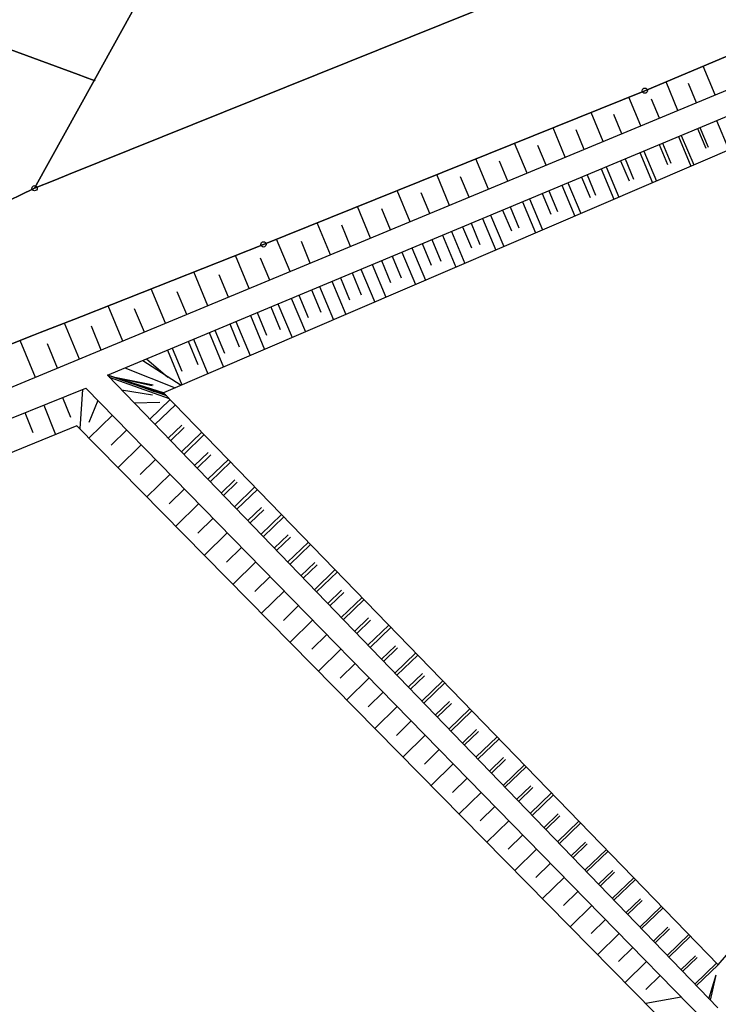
# Model space of a CAD drawing. Extents: x 2408905 to 2410405, y 5786105 to 5787663.
# Tile 38 of 43: x 2409861 to 2409927, y 5787143 to 5787236. Entities that reach past the tile are written whole.
import ezdxf

# ---------------------------------------------------------------- set-up
doc = ezdxf.new("R2010")
doc.units = 0
doc.layers.add('K100-FLST_GRENZEN', color=40, linetype='Continuous')
doc.layers.add('K140-KATASTERTOPO', color=7, linetype='Continuous')

# ---------------------------------------------------------------- blocks, each defined once
blk = doc.blocks.new('251')
at = {"color": 40, "linetype": 'Continuous'}
blk.add_circle((0, 0), 0.175, dxfattribs=at)
blk = doc.blocks.new('GRENZSTEIN')
at = {"color": 7, "linetype": 'Continuous'}
blk.add_circle((0, 0), 0.75, dxfattribs=at)

msp = doc.modelspace()

# ---------------------------------------------------------------- linework, layer by layer
at = {"layer": 'K100-FLST_GRENZEN', "color": 7}
for points in [[(2409649.243, 5787370.594, 0), (2409661.99, 5787284.573, 0), (2409692.984, 5787279.155, 0), (2409694.601, 5787282.017, 0), (2409702.557, 5787279.593, 0), (2409818.61, 5787244.22, 0), (2409822.713, 5787247.107, 0), (2409866.812, 5787230.883, 0), (2409867.475, 5787230.639, 0), (2409868.33, 5787230.325, 0), (2409921.807, 5787327.035, 0), (2409924.509, 5787331.921, 0), (2409988.058, 5787302.885, 0), (2410020.534, 5787288.034, 0), (2410013.193, 5787293.79, 0), (2410008.315, 5787297.615, 0), (2410006.967, 5787298.671, 0), (2409988.99, 5787305.577, 0), (2409928.417, 5787334.369, 0)], [(2410034.296, 5787278.978, 0), (2410028.261, 5787282.626, 0), (2410024.645, 5787284.811, 0), (2410009.249, 5787280.495, 0), (2409998.272, 5787275.113, 0), (2409975.516, 5787265.955, 0), (2409971.593, 5787264.375, 0), (2409947.016, 5787254.496, 0), (2409904.055, 5787236.779, 0), (2409865.91, 5787221.422, 0), (2409864.613, 5787220.9, 0), (2409862.689, 5787220.125, 0), (2409861.336, 5787219.48, 0), (2409860.401, 5787219.034, 0), (2409825.138, 5787202.216, 0), (2409803.146, 5787190.1, 0), (2409795.711, 5787185.267, 0), (2409786.687, 5787179.402, 0), (2409768.552, 5787166.649, 0), (2409753.458, 5787155.012, 0)], [(2409753.458, 5787155.012, 0), (2409768.552, 5787166.649, 0), (2409786.687, 5787179.402, 0), (2409795.711, 5787185.267, 0), (2409803.146, 5787190.1, 0), (2409825.138, 5787202.216, 0), (2409860.401, 5787219.034, 0), (2409861.336, 5787219.48, 0), (2409862.689, 5787220.125, 0), (2409868.33, 5787230.325, 0), (2409867.475, 5787230.639, 0), (2409866.812, 5787230.883, 0), (2409822.713, 5787247.107, 0), (2409818.61, 5787244.22, 0), (2409702.557, 5787279.593, 0)], [(2409764.417, 5787154.041, 0), (2409781.871, 5787167.123, 0), (2409802.652, 5787179.747, 0), (2409823.386, 5787190.475, 0), (2409850.278, 5787201.352, 0), (2409862.598, 5787206.222, 0), (2409863.209, 5787206.464, 0), (2409866.389, 5787207.721, 0), (2409867.111, 5787208.006, 0), (2409884.332, 5787214.813, 0), (2409920.388, 5787229.35, 0), (2409934.665, 5787235.35, 0), (2409957.799, 5787245.073, 0), (2409983.677, 5787256.525, 0), (2409990.434, 5787259.16, 0), (2410030.15, 5787274.647, 0)]]:
    msp.add_polyline3d(points, dxfattribs=at)
for points in [[(2409862.689, 5787220.125, 0), (2409864.613, 5787220.9, 0), (2409865.91, 5787221.422, 0), (2409904.055, 5787236.779, 0), (2409947.016, 5787254.496, 0), (2409971.593, 5787264.375, 0), (2409967.641, 5787267.23, 0), (2409988.058, 5787302.885, 0), (2409924.509, 5787331.921, 0), (2409921.807, 5787327.035, 0), (2409868.33, 5787230.325, 0), (2409862.689, 5787220.125, 0)], [(2409819.934, 5787152.584, 0), (2409852.808, 5787097.587, 0), (2409859.184, 5787086.92, 0), (2409874.792, 5787060.81, 0), (2409969.732, 5787087.821, 0), (2409977.716, 5787090.092, 0), (2409991.49, 5787094.011, 0), (2410025.658, 5787103.732, 0), (2410032.442, 5787093.708, 0), (2410038.44, 5787098.072, 0), (2410071.395, 5787063.559, 0), (2410082.327, 5787070.098, 0), (2410111.635, 5787087.629, 0), (2410044.161, 5787143.949, 0), (2410034.396, 5787152.102, 0), (2409934.665, 5787235.35, 0), (2409920.388, 5787229.35, 0), (2409884.332, 5787214.813, 0), (2409867.111, 5787208.006, 0), (2409866.389, 5787207.721, 0), (2409863.209, 5787206.464, 0), (2409862.598, 5787206.222, 0), (2409850.278, 5787201.352, 0), (2409819.934, 5787152.584, 0)]]:
    msp.add_polyline3d(points, close=True, dxfattribs=at)
at = {"layer": 'K140-KATASTERTOPO', "color": 112}
for points in [[(2409850.278, 5787201.352, 0), (2409862.598, 5787206.222, 0), (2409863.209, 5787206.464, 0), (2409866.389, 5787207.721, 0), (2409867.111, 5787208.006, 0), (2409884.332, 5787214.813, 0), (2409920.388, 5787229.35, 0), (2409934.665, 5787235.35, 0)], [(2409850.278, 5787201.352, 0), (2409862.598, 5787206.222, 0), (2409863.209, 5787206.464, 0), (2409866.389, 5787207.721, 0), (2409867.111, 5787208.006, 0), (2409884.332, 5787214.813, 0), (2409920.388, 5787229.35, 0), (2409934.665, 5787235.35, 0)], [(2409932.28, 5787231.115, 0), (2409825.092, 5787186.576, 0)], [(2409932.28, 5787231.115, 0), (2409825.092, 5787186.576, 0)], [(2409927.289, 5787142.591, 0), (2409869.573, 5787202.448, 0), (2409874.894, 5787200.78, 0), (2409927.34, 5787146.67, 0), (2409968.066, 5787193.9, 0)], [(2409927.289, 5787142.591, 0), (2409869.573, 5787202.448, 0), (2409874.894, 5787200.78, 0), (2409927.34, 5787146.67, 0), (2409968.066, 5787193.9, 0)], [(2409825.027, 5787184.061, 0), (2409867.534, 5787201.226, 0), (2409925.972, 5787141.431, 0), (2409862.399, 5787099.092, 0), (2409861.567, 5787098.575, 0), (2409860.635, 5787098.27, 0)], [(2409825.027, 5787184.061, 0), (2409867.534, 5787201.226, 0), (2409925.972, 5787141.431, 0), (2409862.399, 5787099.092, 0), (2409861.567, 5787098.575, 0), (2409860.635, 5787098.27, 0)], [(2409861.154, 5787101.643, 0), (2409921.328, 5787142.141, 0), (2409866.701, 5787197.662, 0), (2409824.309, 5787180.325, 0)], [(2409861.154, 5787101.643, 0), (2409921.328, 5787142.141, 0), (2409866.701, 5787197.662, 0), (2409824.309, 5787180.325, 0)]]:
    msp.add_polyline3d(points, dxfattribs=at)
at = {"layer": 'K140-KATASTERTOPO', "color": 7}
for points in [[(2409927.058, 5787228.945, 0), (2409925.923, 5787231.676, 0)], [(2409927.058, 5787228.945, 0), (2409925.923, 5787231.676, 0)], [(2409923.527, 5787227.478, 0), (2409922.398, 5787230.195, 0)], [(2409923.527, 5787227.478, 0), (2409922.398, 5787230.195, 0)], [(2409925.291, 5787228.211, 0), (2409924.536, 5787230.027, 0)], [(2409925.291, 5787228.211, 0), (2409924.536, 5787230.027, 0)], [(2409920.004, 5787226.014, 0), (2409918.872, 5787228.739, 0)], [(2409920.004, 5787226.014, 0), (2409918.872, 5787228.739, 0)], [(2409921.767, 5787226.746, 0), (2409921.016, 5787228.553, 0)], [(2409921.767, 5787226.746, 0), (2409921.016, 5787228.553, 0)], [(2409916.455, 5787224.539, 0), (2409915.307, 5787227.302, 0)], [(2409916.455, 5787224.539, 0), (2409915.307, 5787227.302, 0)], [(2409918.234, 5787225.279, 0), (2409917.474, 5787227.107, 0)], [(2409918.234, 5787225.279, 0), (2409917.474, 5787227.107, 0)], [(2409912.873, 5787223.051, 0), (2409911.71, 5787225.851, 0)], [(2409912.873, 5787223.051, 0), (2409911.71, 5787225.851, 0)], [(2409914.668, 5787223.797, 0), (2409913.898, 5787225.651, 0)], [(2409914.668, 5787223.797, 0), (2409913.898, 5787225.651, 0)], [(2409925.376, 5787225.764, 0), (2409926.153, 5787223.906, 0)], [(2409925.603, 5787225.859, 0), (2409926.379, 5787224.002, 0)], [(2409927.175, 5787226.516, 0), (2409928.332, 5787223.746, 0)], [(2409923.57, 5787225.009, 0), (2409924.742, 5787222.203, 0)], [(2409923.844, 5787225.124, 0), (2409925.015, 5787222.321, 0)], [(2409909.258, 5787221.549, 0), (2409908.078, 5787224.387, 0)], [(2409909.258, 5787221.549, 0), (2409908.078, 5787224.387, 0)], [(2409911.07, 5787222.302, 0), (2409910.289, 5787224.181, 0)], [(2409911.07, 5787222.302, 0), (2409910.289, 5787224.181, 0)], [(2409921.755, 5787224.251, 0), (2409922.542, 5787222.368, 0)], [(2409922.076, 5787224.386, 0), (2409922.862, 5787222.505, 0)], [(2409905.609, 5787220.032, 0), (2409904.413, 5787222.909, 0)], [(2409905.609, 5787220.032, 0), (2409904.413, 5787222.909, 0)], [(2409918.518, 5787222.899, 0), (2409919.314, 5787220.994, 0)], [(2409919.932, 5787223.49, 0), (2409921.12, 5787220.647, 0)], [(2409920.301, 5787223.644, 0), (2409921.488, 5787220.805, 0)], [(2409907.437, 5787220.792, 0), (2409906.646, 5787222.697, 0)], [(2409907.437, 5787220.792, 0), (2409906.646, 5787222.697, 0)], [(2409916.263, 5787221.956, 0), (2409917.466, 5787219.076, 0)], [(2409916.727, 5787222.15, 0), (2409917.929, 5787219.275, 0)], [(2409918.102, 5787222.725, 0), (2409918.899, 5787220.817, 0)], [(2409901.926, 5787218.502, 0), (2409900.714, 5787221.418, 0)], [(2409901.926, 5787218.502, 0), (2409900.714, 5787221.418, 0)], [(2409903.771, 5787219.269, 0), (2409902.969, 5787221.2, 0)], [(2409903.771, 5787219.269, 0), (2409902.969, 5787221.2, 0)], [(2409914.416, 5787221.185, 0), (2409915.223, 5787219.252, 0)], [(2409914.928, 5787221.399, 0), (2409915.734, 5787219.47, 0)], [(2409912.56, 5787220.409, 0), (2409913.779, 5787217.492, 0)], [(2409913.121, 5787220.644, 0), (2409914.338, 5787217.732, 0)], [(2409898.209, 5787216.958, 0), (2409896.981, 5787219.913, 0)], [(2409898.209, 5787216.958, 0), (2409896.981, 5787219.913, 0)], [(2409900.072, 5787217.732, 0), (2409899.258, 5787219.689, 0)], [(2409900.071, 5787217.732, 0), (2409899.258, 5787219.689, 0)], [(2409909.483, 5787219.124, 0), (2409910.715, 5787216.175, 0)], [(2409910.697, 5787219.631, 0), (2409911.515, 5787217.673, 0)], [(2409911.306, 5787219.885, 0), (2409912.122, 5787217.932, 0)], [(2409894.457, 5787215.399, 0), (2409893.213, 5787218.393, 0)], [(2409894.457, 5787215.399, 0), (2409893.213, 5787218.393, 0)], [(2409907.652, 5787218.359, 0), (2409908.479, 5787216.38, 0)], [(2409908.825, 5787218.849, 0), (2409910.06, 5787215.893, 0)], [(2409896.337, 5787216.18, 0), (2409895.513, 5787218.163, 0)], [(2409896.337, 5787216.18, 0), (2409895.513, 5787218.163, 0)], [(2409905.057, 5787217.274, 0), (2409906.307, 5787214.281, 0)], [(2409905.813, 5787217.59, 0), (2409907.06, 5787214.604, 0)], [(2409906.945, 5787218.063, 0), (2409907.774, 5787216.08, 0)], [(2409890.67, 5787213.825, 0), (2409889.409, 5787216.86, 0)], [(2409890.67, 5787213.825, 0), (2409889.409, 5787216.86, 0)], [(2409892.568, 5787214.614, 0), (2409891.733, 5787216.624, 0)], [(2409892.568, 5787214.614, 0), (2409891.733, 5787216.624, 0)], [(2409903.16, 5787216.482, 0), (2409903.999, 5787214.473, 0)], [(2409903.965, 5787216.818, 0), (2409904.802, 5787214.815, 0)], [(2409901.255, 5787215.686, 0), (2409902.522, 5787212.653, 0)], [(2409902.11, 5787216.043, 0), (2409903.373, 5787213.019, 0)], [(2409886.849, 5787212.237, 0), (2409885.571, 5787215.312, 0)], [(2409886.849, 5787212.237, 0), (2409885.571, 5787215.312, 0)], [(2409888.764, 5787213.033, 0), (2409887.918, 5787215.07, 0)], [(2409888.764, 5787213.033, 0), (2409887.918, 5787215.07, 0)], [(2409898.374, 5787214.482, 0), (2409899.653, 5787211.421, 0)], [(2409899.341, 5787214.886, 0), (2409900.191, 5787212.852, 0)], [(2409900.246, 5787215.264, 0), (2409901.094, 5787213.236, 0)], [(2409882.986, 5787210.632, 0), (2409881.684, 5787213.766, 0)], [(2409882.986, 5787210.632, 0), (2409881.684, 5787213.766, 0)], [(2409896.494, 5787213.696, 0), (2409897.352, 5787211.643, 0)], [(2409897.419, 5787214.083, 0), (2409898.702, 5787211.012, 0)], [(2409884.924, 5787211.438, 0), (2409884.066, 5787213.505, 0)], [(2409884.924, 5787211.438, 0), (2409884.066, 5787213.505, 0)], [(2409894.605, 5787212.907, 0), (2409895.9, 5787209.808, 0)], [(2409895.488, 5787213.276, 0), (2409896.349, 5787211.216, 0)], [(2409879.064, 5787209.003, 0), (2409877.733, 5787212.205, 0)], [(2409879.064, 5787209.003, 0), (2409877.733, 5787212.205, 0)], [(2409881.032, 5787209.82, 0), (2409880.155, 5787211.932, 0)], [(2409881.032, 5787209.82, 0), (2409880.155, 5787211.932, 0)], [(2409891.601, 5787211.652, 0), (2409892.473, 5787209.565, 0)], [(2409892.708, 5787212.114, 0), (2409893.576, 5787210.035, 0)], [(2409893.549, 5787212.466, 0), (2409894.848, 5787209.356, 0)], [(2409889.645, 5787210.834, 0), (2409890.961, 5787207.685, 0)], [(2409890.802, 5787211.318, 0), (2409892.113, 5787208.18, 0)], [(2409875.082, 5787207.348, 0), (2409873.723, 5787210.619, 0)], [(2409875.082, 5787207.348, 0), (2409873.723, 5787210.619, 0)], [(2409877.081, 5787208.178, 0), (2409876.184, 5787210.336, 0)], [(2409877.081, 5787208.178, 0), (2409876.184, 5787210.336, 0)], [(2409887.679, 5787210.013, 0), (2409888.562, 5787207.9, 0)], [(2409888.888, 5787210.518, 0), (2409889.768, 5787208.414, 0)], [(2409871.039, 5787205.668, 0), (2409869.65, 5787209.01, 0)], [(2409871.039, 5787205.668, 0), (2409869.65, 5787209.01, 0)], [(2409885.035, 5787208.908, 0), (2409885.925, 5787206.777, 0)], [(2409885.705, 5787209.189, 0), (2409887.038, 5787205.999, 0)], [(2409886.966, 5787209.715, 0), (2409888.293, 5787206.538, 0)], [(2409873.068, 5787206.511, 0), (2409872.152, 5787208.716, 0)], [(2409873.068, 5787206.511, 0), (2409872.152, 5787208.715, 0)], [(2409883.095, 5787208.098, 0), (2409884.439, 5787204.882, 0)], [(2409883.723, 5787208.36, 0), (2409884.617, 5787206.22, 0)], [(2409866.934, 5787203.962, 0), (2409865.515, 5787207.376, 0)], [(2409866.934, 5787203.962, 0), (2409865.515, 5787207.376, 0)], [(2409868.994, 5787204.818, 0), (2409868.059, 5787207.07, 0)], [(2409868.994, 5787204.818, 0), (2409868.059, 5787207.07, 0)], [(2409881.147, 5787207.284, 0), (2409882.048, 5787205.127, 0)], [(2409881.731, 5787207.528, 0), (2409883.081, 5787204.298, 0)], [(2409879.19, 5787206.466, 0), (2409880.55, 5787203.211, 0)], [(2409879.731, 5787206.692, 0), (2409880.636, 5787204.526, 0)], [(2409862.766, 5787202.23, 0), (2409861.317, 5787205.716, 0)], [(2409862.766, 5787202.23, 0), (2409861.317, 5787205.716, 0)], [(2409864.858, 5787203.099, 0), (2409863.902, 5787205.399, 0)], [(2409864.858, 5787203.099, 0), (2409863.902, 5787205.399, 0)], [(2409877.224, 5787205.645, 0), (2409878.137, 5787203.461, 0)], [(2409877.722, 5787205.853, 0), (2409879.088, 5787202.583, 0)], [(2409875.25, 5787204.82, 0), (2409876.627, 5787201.525, 0)], [(2409875.701, 5787205.009, 0), (2409876.618, 5787202.815, 0)], [(2409872.911, 5787203.843, 0), (2409876.536, 5787201.486, 0)], [(2409873.267, 5787203.991, 0), (2409875.295, 5787202.256, 0)], [(2409871.216, 5787203.134, 0), (2409875.981, 5787201.247, 0)], [(2409869.753, 5787202.261, 0), (2409875.43, 5787200.227, 0)], [(2409870.109, 5787202.28, 0), (2409873.896, 5787201.537, 0)], [(2409870.215, 5787202.247, 0), (2409873.817, 5787201.477, 0)], [(2409870.357, 5787202.202, 0), (2409875.149, 5787200.517, 0)], [(2409871.604, 5787201.811, 0), (2409874.008, 5787200.906, 0)], [(2409872.209, 5787201.622, 0), (2409874.099, 5787200.957, 0)], [(2409867.21, 5787201.095, 0), (2409866.964, 5787197.395, 0)], [(2409867.21, 5787201.095, 0), (2409866.964, 5787197.395, 0)], [(2409870.924, 5787201.047, 0), (2409873.839, 5787200.592, 0)], [(2409873.125, 5787201.335, 0), (2409875.064, 5787200.604, 0)], [(2409873.379, 5787201.255, 0), (2409874.979, 5787200.692, 0)], [(2409874.151, 5787201.013, 0), (2409874.694, 5787200.808, 0)], [(2409874.227, 5787200.989, 0), (2409874.697, 5787200.824, 0)], [(2409863.55, 5787199.617, 0), (2409864.675, 5787196.833, 0)], [(2409863.55, 5787199.617, 0), (2409864.675, 5787196.833, 0)], [(2409865.33, 5787200.336, 0), (2409866.077, 5787198.485, 0)], [(2409865.33, 5787200.336, 0), (2409866.077, 5787198.485, 0)], [(2409868.679, 5787200.054, 0), (2409867.831, 5787197.981, 0)], [(2409868.679, 5787200.054, 0), (2409867.831, 5787197.981, 0)], [(2409872.093, 5787199.834, 0), (2409874.524, 5787199.883, 0)], [(2409873.576, 5787198.296, 0), (2409875.502, 5787200.153, 0)], [(2409874.075, 5787197.779, 0), (2409876.002, 5787199.637, 0)], [(2409861.767, 5787198.897, 0), (2409862.519, 5787197.036, 0)], [(2409861.768, 5787198.897, 0), (2409862.519, 5787197.036, 0)], [(2409870.047, 5787198.655, 0), (2409867.843, 5787196.501, 0)], [(2409870.047, 5787198.655, 0), (2409867.843, 5787196.501, 0)], [(2409875.323, 5787196.485, 0), (2409876.61, 5787197.726, 0)], [(2409871.413, 5787197.257, 0), (2409869.947, 5787195.825, 0)], [(2409871.413, 5787197.257, 0), (2409869.947, 5787195.825, 0)], [(2409875.555, 5787196.244, 0), (2409876.842, 5787197.485, 0)], [(2409876.572, 5787195.189, 0), (2409878.506, 5787197.053, 0)], [(2409876.802, 5787194.951, 0), (2409878.736, 5787196.816, 0)], [(2409872.776, 5787195.862, 0), (2409870.582, 5787193.718, 0)], [(2409872.776, 5787195.862, 0), (2409870.582, 5787193.718, 0)], [(2409877.823, 5787193.892, 0), (2409879.114, 5787195.137, 0)], [(2409878.051, 5787193.656, 0), (2409879.343, 5787194.901, 0)], [(2409874.138, 5787194.469, 0), (2409872.678, 5787193.042, 0)], [(2409874.138, 5787194.469, 0), (2409872.678, 5787193.042, 0)], [(2409879.075, 5787192.593, 0), (2409881.016, 5787194.464, 0)], [(2409879.301, 5787192.359, 0), (2409881.242, 5787194.231, 0)], [(2409875.497, 5787193.078, 0), (2409873.312, 5787190.942, 0)], [(2409875.497, 5787193.078, 0), (2409873.312, 5787190.942, 0)], [(2409880.329, 5787191.293, 0), (2409881.625, 5787192.543, 0)], [(2409880.552, 5787191.061, 0), (2409881.849, 5787192.311, 0)], [(2409876.855, 5787191.689, 0), (2409875.401, 5787190.268, 0)], [(2409876.855, 5787191.689, 0), (2409875.401, 5787190.268, 0)], [(2409881.584, 5787189.992, 0), (2409883.531, 5787191.869, 0)], [(2409881.805, 5787189.762, 0), (2409883.753, 5787191.64, 0)], [(2409878.211, 5787190.302, 0), (2409876.035, 5787188.175, 0)], [(2409878.211, 5787190.302, 0), (2409876.035, 5787188.175, 0)], [(2409882.84, 5787188.688, 0), (2409884.141, 5787189.942, 0)], [(2409883.06, 5787188.461, 0), (2409884.36, 5787189.715, 0)], [(2409879.564, 5787188.916, 0), (2409878.117, 5787187.502, 0)], [(2409879.564, 5787188.916, 0), (2409878.117, 5787187.502, 0)], [(2409884.098, 5787187.384, 0), (2409886.052, 5787189.268, 0)], [(2409884.315, 5787187.159, 0), (2409886.27, 5787189.043, 0)], [(2409880.916, 5787187.533, 0), (2409878.75, 5787185.416, 0)], [(2409880.916, 5787187.533, 0), (2409878.75, 5787185.416, 0)], [(2409885.358, 5787186.078, 0), (2409886.662, 5787187.336, 0)], [(2409885.573, 5787185.855, 0), (2409886.878, 5787187.113, 0)], [(2409886.618, 5787184.77, 0), (2409888.579, 5787186.661, 0)], [(2409882.265, 5787186.152, 0), (2409880.824, 5787184.744, 0)], [(2409882.266, 5787186.152, 0), (2409880.824, 5787184.744, 0)], [(2409886.831, 5787184.55, 0), (2409888.792, 5787186.441, 0)], [(2409883.613, 5787184.774, 0), (2409881.456, 5787182.665, 0)], [(2409883.613, 5787184.773, 0), (2409881.456, 5787182.665, 0)], [(2409887.88, 5787183.461, 0), (2409889.19, 5787184.724, 0)], [(2409888.091, 5787183.243, 0), (2409889.401, 5787184.506, 0)], [(2409889.144, 5787182.151, 0), (2409891.112, 5787184.048, 0)], [(2409889.353, 5787181.935, 0), (2409891.321, 5787183.832, 0)], [(2409884.959, 5787183.397, 0), (2409883.524, 5787181.994, 0)], [(2409884.959, 5787183.397, 0), (2409883.524, 5787181.994, 0)], [(2409886.303, 5787182.022, 0), (2409884.155, 5787179.923, 0)], [(2409886.303, 5787182.022, 0), (2409884.155, 5787179.923, 0)], [(2409890.409, 5787180.839, 0), (2409891.723, 5787182.106, 0)], [(2409890.616, 5787180.625, 0), (2409891.93, 5787181.892, 0)], [(2409891.676, 5787179.525, 0), (2409893.65, 5787181.429, 0)], [(2409891.88, 5787179.314, 0), (2409893.855, 5787181.218, 0)], [(2409887.644, 5787180.649, 0), (2409886.215, 5787179.252, 0)], [(2409887.644, 5787180.649, 0), (2409886.216, 5787179.252, 0)], [(2409888.984, 5787179.278, 0), (2409886.845, 5787177.188, 0)], [(2409888.984, 5787179.278, 0), (2409886.845, 5787177.188, 0)], [(2409892.944, 5787178.211, 0), (2409894.262, 5787179.482, 0)], [(2409893.146, 5787178.001, 0), (2409894.464, 5787179.273, 0)], [(2409894.213, 5787176.894, 0), (2409896.194, 5787178.804, 0)], [(2409894.413, 5787176.687, 0), (2409896.394, 5787178.597, 0)], [(2409890.322, 5787177.909, 0), (2409888.899, 5787176.519, 0)], [(2409890.322, 5787177.909, 0), (2409888.899, 5787176.519, 0)], [(2409891.658, 5787176.542, 0), (2409889.528, 5787174.461, 0)], [(2409891.658, 5787176.542, 0), (2409889.528, 5787174.461, 0)], [(2409895.484, 5787175.576, 0), (2409896.807, 5787176.852, 0)], [(2409895.681, 5787175.371, 0), (2409897.005, 5787176.647, 0)], [(2409896.756, 5787174.257, 0), (2409898.744, 5787176.173, 0)], [(2409896.951, 5787174.054, 0), (2409898.94, 5787175.971, 0)], [(2409892.991, 5787175.177, 0), (2409891.575, 5787173.793, 0)], [(2409892.992, 5787175.177, 0), (2409891.575, 5787173.793, 0)], [(2409894.323, 5787173.815, 0), (2409892.203, 5787171.742, 0)], [(2409894.323, 5787173.814, 0), (2409892.203, 5787171.742, 0)], [(2409898.03, 5787172.936, 0), (2409899.357, 5787174.216, 0)], [(2409898.223, 5787172.735, 0), (2409899.551, 5787174.016, 0)], [(2409899.305, 5787171.613, 0), (2409901.299, 5787173.537, 0)], [(2409899.496, 5787171.415, 0), (2409901.491, 5787173.339, 0)], [(2409895.653, 5787172.454, 0), (2409894.243, 5787171.075, 0)], [(2409895.653, 5787172.454, 0), (2409894.243, 5787171.075, 0)], [(2409896.981, 5787171.095, 0), (2409894.87, 5787169.032, 0)], [(2409896.981, 5787171.095, 0), (2409894.87, 5787169.032, 0)], [(2409900.581, 5787170.289, 0), (2409901.913, 5787171.574, 0)], [(2409900.77, 5787170.093, 0), (2409902.103, 5787171.378, 0)], [(2409901.859, 5787168.964, 0), (2409903.861, 5787170.894, 0)], [(2409902.046, 5787168.77, 0), (2409904.048, 5787170.701, 0)], [(2409898.307, 5787169.738, 0), (2409896.903, 5787168.366, 0)], [(2409898.307, 5787169.738, 0), (2409896.903, 5787168.366, 0)], [(2409903.139, 5787167.637, 0), (2409904.476, 5787168.926, 0)], [(2409899.631, 5787168.383, 0), (2409897.529, 5787166.329, 0)], [(2409899.632, 5787168.383, 0), (2409897.53, 5787166.329, 0)], [(2409903.323, 5787167.446, 0), (2409904.66, 5787168.735, 0)], [(2409904.42, 5787166.309, 0), (2409906.428, 5787168.245, 0)], [(2409904.602, 5787166.119, 0), (2409906.611, 5787168.057, 0)], [(2409900.954, 5787167.03, 0), (2409899.555, 5787165.664, 0)], [(2409900.954, 5787167.03, 0), (2409899.555, 5787165.664, 0)], [(2409905.702, 5787164.979, 0), (2409907.043, 5787166.272, 0)], [(2409905.882, 5787164.792, 0), (2409907.224, 5787166.085, 0)], [(2409902.274, 5787165.68, 0), (2409900.181, 5787163.634, 0)], [(2409902.274, 5787165.679, 0), (2409900.181, 5787163.634, 0)], [(2409906.986, 5787163.647, 0), (2409909.001, 5787165.591, 0)], [(2409907.164, 5787163.463, 0), (2409909.18, 5787165.406, 0)], [(2409903.592, 5787164.331, 0), (2409902.2, 5787162.97, 0)], [(2409903.592, 5787164.331, 0), (2409902.2, 5787162.97, 0)], [(2409908.271, 5787162.314, 0), (2409909.617, 5787163.612, 0)], [(2409908.447, 5787162.132, 0), (2409909.793, 5787163.43, 0)], [(2409904.908, 5787162.984, 0), (2409902.825, 5787160.947, 0)], [(2409904.909, 5787162.984, 0), (2409902.825, 5787160.947, 0)], [(2409909.558, 5787160.98, 0), (2409911.58, 5787162.93, 0)], [(2409909.732, 5787160.8, 0), (2409911.754, 5787162.75, 0)], [(2409906.223, 5787161.639, 0), (2409904.837, 5787160.284, 0)], [(2409906.223, 5787161.639, 0), (2409904.837, 5787160.284, 0)], [(2409910.846, 5787159.644, 0), (2409912.197, 5787160.946, 0)], [(2409911.018, 5787159.466, 0), (2409912.369, 5787160.768, 0)], [(2409907.535, 5787160.296, 0), (2409905.46, 5787158.268, 0)], [(2409907.535, 5787160.296, 0), (2409905.461, 5787158.268, 0)], [(2409912.136, 5787158.306, 0), (2409914.165, 5787160.263, 0)], [(2409912.305, 5787158.131, 0), (2409914.335, 5787160.088, 0)], [(2409908.846, 5787158.955, 0), (2409907.466, 5787157.606, 0)], [(2409908.846, 5787158.955, 0), (2409907.466, 5787157.606, 0)], [(2409913.427, 5787156.967, 0), (2409914.782, 5787158.274, 0)], [(2409913.594, 5787156.794, 0), (2409914.95, 5787158.101, 0)], [(2409910.154, 5787157.616, 0), (2409908.089, 5787155.597, 0)], [(2409910.154, 5787157.616, 0), (2409908.089, 5787155.597, 0)], [(2409914.72, 5787155.627, 0), (2409916.756, 5787157.59, 0)], [(2409914.885, 5787155.456, 0), (2409916.921, 5787157.419, 0)], [(2409911.461, 5787156.279, 0), (2409910.087, 5787154.936, 0)], [(2409911.461, 5787156.279, 0), (2409910.087, 5787154.936, 0)], [(2409912.766, 5787154.944, 0), (2409910.709, 5787152.934, 0)], [(2409912.766, 5787154.944, 0), (2409910.709, 5787152.934, 0)], [(2409916.014, 5787154.285, 0), (2409917.373, 5787155.596, 0)], [(2409916.176, 5787154.116, 0), (2409917.536, 5787155.427, 0)], [(2409917.309, 5787152.941, 0), (2409919.352, 5787154.911, 0)], [(2409917.47, 5787152.775, 0), (2409919.513, 5787154.745, 0)], [(2409914.069, 5787153.611, 0), (2409912.7, 5787152.274, 0)], [(2409914.069, 5787153.611, 0), (2409912.701, 5787152.273, 0)], [(2409915.37, 5787152.28, 0), (2409913.322, 5787150.278, 0)], [(2409915.37, 5787152.279, 0), (2409913.322, 5787150.278, 0)], [(2409918.606, 5787151.596, 0), (2409919.971, 5787152.911, 0)], [(2409918.765, 5787151.432, 0), (2409920.129, 5787152.748, 0)], [(2409919.905, 5787150.249, 0), (2409921.955, 5787152.226, 0)], [(2409920.061, 5787150.087, 0), (2409922.111, 5787152.065, 0)], [(2409916.669, 5787150.95, 0), (2409915.306, 5787149.619, 0)], [(2409916.669, 5787150.95, 0), (2409915.307, 5787149.619, 0)], [(2409921.205, 5787148.901, 0), (2409922.574, 5787150.221, 0)], [(2409917.966, 5787149.623, 0), (2409915.927, 5787147.631, 0)], [(2409917.966, 5787149.623, 0), (2409915.927, 5787147.63, 0)], [(2409921.359, 5787148.741, 0), (2409922.728, 5787150.062, 0)], [(2409922.506, 5787147.551, 0), (2409924.563, 5787149.535, 0)], [(2409922.658, 5787147.394, 0), (2409924.715, 5787149.378, 0)], [(2409919.261, 5787148.298, 0), (2409917.905, 5787146.972, 0)], [(2409919.261, 5787148.298, 0), (2409917.905, 5787146.972, 0)], [(2409923.809, 5787146.2, 0), (2409925.183, 5787147.525, 0)], [(2409920.554, 5787146.975, 0), (2409918.524, 5787144.991, 0)], [(2409920.554, 5787146.974, 0), (2409918.524, 5787144.99, 0)], [(2409923.958, 5787146.045, 0), (2409925.332, 5787147.37, 0)], [(2409925.113, 5787144.847, 0), (2409927.177, 5787146.838, 0)], [(2409925.261, 5787144.695, 0), (2409927.325, 5787146.685, 0)], [(2409921.846, 5787145.653, 0), (2409920.495, 5787144.334, 0)], [(2409921.846, 5787145.653, 0), (2409920.495, 5787144.333, 0)], [(2409926.443, 5787143.468, 0), (2409927.139, 5787145.716, 0)], [(2409926.588, 5787143.318, 0), (2409927.094, 5787145.558, 0)], [(2409923.842, 5787143.61, 0), (2409920.481, 5787143.002, 0)], [(2409923.843, 5787143.61, 0), (2409920.481, 5787143.002, 0)]]:
    msp.add_polyline3d(points, dxfattribs=at)
at = {"layer": 'K140-KATASTERTOPO', "color": 112}
msp.add_polyline3d([(2409874.894, 5787200.78, 0), (2409869.573, 5787202.448, 0), (2409934.293, 5787229.49, 0), (2409934.177, 5787226.258, 0), (2409874.894, 5787200.78, 0)], close=True, dxfattribs=at)
msp.add_polyline3d([(2409874.894, 5787200.78, 0), (2409869.573, 5787202.448, 0), (2409934.293, 5787229.49, 0), (2409934.177, 5787226.258, 0), (2409874.894, 5787200.78, 0)], close=True, dxfattribs=at)

# ---------------------------------------------------------------- block references
at = {"layer": 'K100-FLST_GRENZEN', "xscale": 0.333, "yscale": 0.333}
for name, p in [('251', (2409868.33, 5787230.325)), ('GRENZSTEIN', (2409920.388, 5787229.35)), ('GRENZSTEIN', (2409862.689, 5787220.125)), ('GRENZSTEIN', (2409884.332, 5787214.813))]:
    msp.add_blockref(name, p, dxfattribs=at)

doc.saveas('drawing.dxf')
